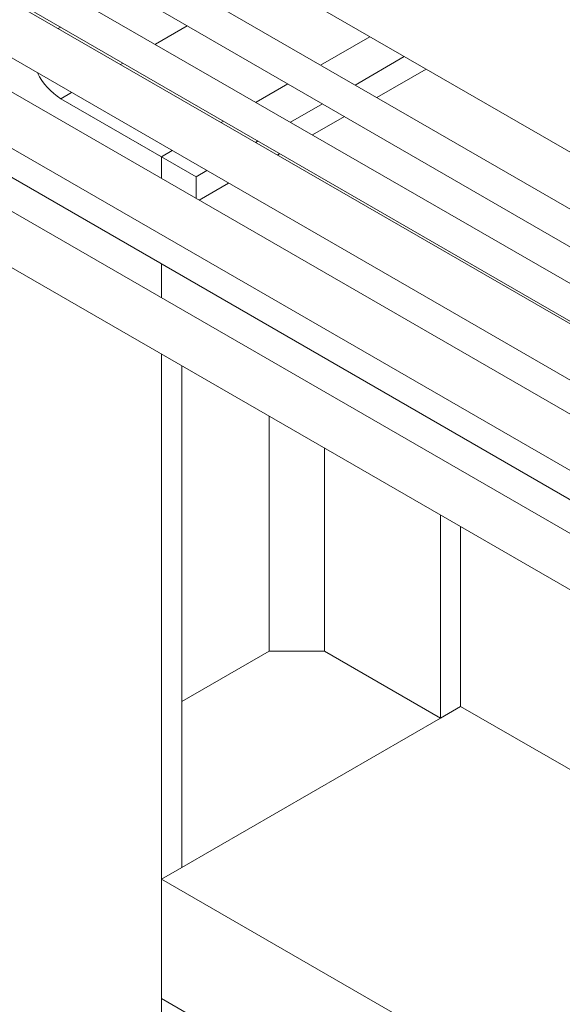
# Model space of a CAD drawing. Header units: millimetres. Extents: x 525 to 29324, y 175 to 20618.
# Tile 162 of 256: x 7812 to 8146, y 14063 to 14669. Entities that reach past the tile are written whole.
import ezdxf

# ---------------------------------------------------------------- set-up
doc = ezdxf.new("R2010")
doc.units = ezdxf.units.MM
doc.linetypes.add('SLD-Centrada-doble', pattern=[12.7, 6.35, -1.27, 1.27, -1.27, 1.27, -1.27])
doc.linetypes.add('SLD-Continua', pattern=[0])

msp = doc.modelspace()

# ---------------------------------------------------------------- linework, layer by layer
at = {"color": 7, "linetype": 'SLD-Continua', "lineweight": 18, "ltscale": 35}
for p, q in [((8413.97, 14400.46), (7462.01, 14950.01)), ((7452.02, 14932.68), (8393.97, 14388.91)), ((8374.37, 14377.6), (7422.41, 14927.15)), ((7412.43, 14909.82), (8363.36, 14360.86)), ((8363.36, 14359.1), (7460.28, 14880.44)), ((8361.34, 14304.75), (7412.2, 14852.68)), ((7445.28, 14854.45), (8363.36, 14324.46)), ((7397.2, 14826.7), (8346.39, 14278.74)), ((8346.39, 14239.89), (7412.2, 14779.19)), ((7445.28, 14780.97), (8346.39, 14260.77)), ((8415.33, 14434.66), (7818.53, 14779.18)), ((8415.33, 14434.66), (7818.53, 14779.18)), ((8415.33, 14434.66), (7818.53, 14779.18)), ((8415.33, 14434.66), (7818.53, 14779.18)), ((8415.33, 14434.66), (7818.53, 14779.18)), ((8415.33, 14434.66), (7818.53, 14779.18)), ((8415.33, 14434.66), (7818.53, 14779.18)), ((8415.33, 14434.66), (7818.53, 14779.18)), ((7397.2, 14753.21), (8346.39, 14205.25)), ((8027.5, 14658.55), (7997.2, 14641.05)), ((8048.72, 14646.3), (8018.41, 14628.81)), ((8048.72, 14646.3), (8018.41, 14628.81)), ((8048.72, 14646.3), (8018.41, 14628.81)), ((8048.72, 14646.3), (8018.41, 14628.81)), ((8048.72, 14646.3), (8018.41, 14628.81)), ((8048.72, 14646.3), (8018.41, 14628.81)), ((8048.72, 14646.3), (8018.41, 14628.81)), ((8048.72, 14646.3), (8018.41, 14628.81)), ((8062.15, 14638.54), (8031.85, 14621.05)), ((8062.15, 14638.54), (8031.85, 14621.05)), ((8062.15, 14638.54), (8031.85, 14621.05)), ((8062.15, 14638.54), (8031.85, 14621.05)), ((8062.15, 14638.54), (8031.85, 14621.05)), ((8062.15, 14638.54), (8031.85, 14621.05)), ((8062.15, 14638.54), (8031.85, 14621.05)), ((8062.15, 14638.54), (8031.85, 14621.05)), ((7977.2, 14629.51), (7957.6, 14618.19)), ((7899.5, 14584.65), (7837.62, 14620.37)), ((7920.71, 14572.4), (7837.62, 14620.37)), ((7920.71, 14572.4), (7837.62, 14620.37)), ((7920.71, 14572.4), (7837.62, 14620.37)), ((7920.71, 14572.4), (7837.62, 14620.37)), ((7920.71, 14572.4), (7837.62, 14620.37)), ((7920.71, 14572.4), (7837.62, 14620.37)), ((7920.71, 14572.4), (7837.62, 14620.37)), ((7920.71, 14572.4), (7837.62, 14620.37)), ((7998.41, 14617.26), (7978.81, 14605.95)), ((7998.41, 14617.26), (7978.81, 14605.95)), ((7998.41, 14617.26), (7978.81, 14605.95)), ((7998.41, 14617.26), (7978.81, 14605.95)), ((7998.41, 14617.26), (7978.81, 14605.95)), ((7998.41, 14617.26), (7978.81, 14605.95)), ((7998.41, 14617.26), (7978.81, 14605.95)), ((7998.41, 14617.26), (7978.81, 14605.95)), ((8011.85, 14609.5), (7992.25, 14598.19)), ((8011.85, 14609.5), (7992.25, 14598.19)), ((8011.85, 14609.5), (7992.25, 14598.19)), ((8011.85, 14609.5), (7992.25, 14598.19)), ((8011.85, 14609.5), (7992.25, 14598.19)), ((8011.85, 14609.5), (7992.25, 14598.19)), ((8011.85, 14609.5), (7992.25, 14598.19)), ((8011.85, 14609.5), (7992.25, 14598.19)), ((7937.6, 14606.65), (7936.07, 14605.77)), ((7958.81, 14594.4), (7957.29, 14593.52)), ((7958.81, 14594.4), (7957.29, 14593.52)), ((7958.81, 14594.4), (7957.29, 14593.52)), ((7958.81, 14594.4), (7957.29, 14593.52)), ((7958.81, 14594.4), (7957.29, 14593.52)), ((7958.81, 14594.4), (7957.29, 14593.52)), ((7958.81, 14594.4), (7957.29, 14593.52)), ((7958.81, 14594.4), (7957.29, 14593.52)), ((7906.07, 14588.45), (7899.5, 14584.65)), ((7899.5, 14584.65), (7899.5, 14571.37)), ((7972.25, 14586.64), (7970.72, 14585.76)), ((7972.25, 14586.64), (7970.72, 14585.76)), ((7972.25, 14586.64), (7970.72, 14585.76)), ((7972.25, 14586.64), (7970.72, 14585.76)), ((7972.25, 14586.64), (7970.72, 14585.76)), ((7972.25, 14586.64), (7970.72, 14585.76)), ((7972.25, 14586.64), (7970.72, 14585.76)), ((7972.25, 14586.64), (7970.72, 14585.76)), ((7927.28, 14576.2), (7920.71, 14572.4)), ((7927.28, 14576.2), (7920.71, 14572.4)), ((7927.28, 14576.2), (7920.71, 14572.4)), ((7927.28, 14576.2), (7920.71, 14572.4)), ((7927.28, 14576.2), (7920.71, 14572.4)), ((7927.28, 14576.2), (7920.71, 14572.4)), ((7927.28, 14576.2), (7920.71, 14572.4)), ((7927.28, 14576.2), (7920.71, 14572.4)), ((7920.71, 14559.12), (7920.71, 14572.4)), ((7920.71, 14559.12), (7920.71, 14572.4)), ((7920.71, 14559.12), (7920.71, 14572.4)), ((7920.71, 14559.12), (7920.71, 14572.4)), ((7920.71, 14559.12), (7920.71, 14572.4)), ((7920.71, 14559.12), (7920.71, 14572.4)), ((7920.71, 14559.12), (7920.71, 14572.4)), ((7920.71, 14559.12), (7920.71, 14572.4)), ((7940.72, 14568.44), (7922.64, 14558)), ((7940.72, 14568.44), (7922.64, 14558)), ((7940.72, 14568.44), (7922.64, 14558)), ((7940.72, 14568.44), (7922.64, 14558)), ((7940.72, 14568.44), (7922.64, 14558)), ((7940.72, 14568.44), (7922.64, 14558)), ((7940.72, 14568.44), (7922.64, 14558)), ((7940.72, 14568.44), (7922.64, 14558)), ((7899.5, 14518.75), (7899.5, 14497.88)), ((7899.5, 13724.02), (7899.5, 14463.24)), ((7899.5, 13724.02), (7899.5, 14463.24)), ((7899.5, 13724.02), (7899.5, 14463.24)), ((7899.5, 13724.02), (7899.5, 14463.24)), ((7899.5, 13724.02), (7899.5, 14463.24)), ((7899.5, 13724.02), (7899.5, 14463.24)), ((7899.5, 13724.02), (7899.5, 14463.24)), ((7899.5, 13724.02), (7899.5, 14463.24)), ((7899.5, 13724.02), (7899.5, 14463.24)), ((7911.87, 14147.6), (7911.87, 14456.09)), ((7911.87, 14147.6), (7911.87, 14456.09)), ((7911.87, 14147.6), (7911.87, 14456.09)), ((7911.87, 14147.6), (7911.87, 14456.09)), ((7911.87, 14147.6), (7911.87, 14456.09)), ((7911.87, 14147.6), (7911.87, 14456.09)), ((7911.87, 14147.6), (7911.87, 14456.09)), ((7911.87, 14147.6), (7911.87, 14456.09)), ((7911.87, 14147.6), (7911.87, 14456.09)), ((8070.97, 14239.44), (8070.97, 14364.25)), ((8070.97, 14239.44), (8070.97, 14364.25)), ((8070.97, 14239.44), (8070.97, 14364.25)), ((8070.97, 14239.44), (8070.97, 14364.25)), ((8070.97, 14239.44), (8070.97, 14364.25)), ((8070.97, 14239.44), (8070.97, 14364.25)), ((8070.97, 14239.44), (8070.97, 14364.25)), ((8070.97, 14239.44), (8070.97, 14364.25)), ((8070.97, 14239.44), (8070.97, 14364.25)), ((8083.34, 14357.1), (8083.34, 14246.58)), ((8083.34, 14246.58), (8083.34, 14357.1)), ((8083.34, 14246.58), (8083.34, 14357.1)), ((8083.34, 14246.58), (8083.34, 14357.1)), ((8083.34, 14246.58), (8083.34, 14357.1)), ((8083.34, 14246.58), (8083.34, 14357.1)), ((8083.34, 14246.58), (8083.34, 14357.1)), ((8083.34, 14246.58), (8083.34, 14357.1)), ((8083.34, 14246.58), (8083.34, 14357.1)), ((8083.34, 14246.58), (8083.34, 14357.1)), ((7965.61, 14280.67), (7911.87, 14249.65)), ((7965.61, 14280.67), (7911.87, 14249.65)), ((7965.61, 14280.67), (7911.87, 14249.65)), ((7965.61, 14280.67), (7911.87, 14249.65)), ((7965.61, 14280.67), (7911.87, 14249.65)), ((7965.61, 14280.67), (7911.87, 14249.65)), ((7965.61, 14280.67), (7911.87, 14249.65)), ((7965.61, 14280.67), (7911.87, 14249.65)), ((7965.61, 14280.67), (7911.87, 14249.65)), ((7965.61, 14280.67), (7999.55, 14280.67)), ((7965.61, 14280.67), (7999.55, 14280.67)), ((7965.61, 14280.67), (7999.55, 14280.67)), ((7965.61, 14280.67), (7999.55, 14280.67)), ((7965.61, 14280.67), (7999.55, 14280.67)), ((7965.61, 14280.67), (7999.55, 14280.67)), ((7965.61, 14280.67), (7999.55, 14280.67)), ((7965.61, 14280.67), (7999.55, 14280.67)), ((7965.61, 14280.67), (7999.55, 14280.67)), ((8070.97, 14239.44), (7999.55, 14280.67)), ((8070.97, 14239.44), (7999.55, 14280.67)), ((8070.97, 14239.44), (7999.55, 14280.67)), ((8070.97, 14239.44), (7999.55, 14280.67)), ((8070.97, 14239.44), (7999.55, 14280.67)), ((8070.97, 14239.44), (7999.55, 14280.67)), ((8070.97, 14239.44), (7999.55, 14280.67)), ((8070.97, 14239.44), (7999.55, 14280.67)), ((8070.97, 14239.44), (7999.55, 14280.67)), ((8083.34, 14246.58), (8070.97, 14239.44)), ((8083.34, 14246.58), (8070.97, 14239.44)), ((8083.34, 14246.58), (8070.97, 14239.44)), ((8083.34, 14246.58), (8070.97, 14239.44)), ((8083.34, 14246.58), (8070.97, 14239.44)), ((8083.34, 14246.58), (8070.97, 14239.44)), ((8083.34, 14246.58), (8070.97, 14239.44)), ((8083.34, 14246.58), (8070.97, 14239.44)), ((8451.04, 14034.32), (8083.34, 14246.58)), ((8451.04, 14034.32), (8083.34, 14246.58)), ((8451.04, 14034.32), (8083.34, 14246.58)), ((8451.04, 14034.32), (8083.34, 14246.58)), ((8451.04, 14034.32), (8083.34, 14246.58)), ((8451.04, 14034.32), (8083.34, 14246.58)), ((8451.04, 14034.32), (8083.34, 14246.58)), ((8451.04, 14034.32), (8083.34, 14246.58)), ((8070.97, 14239.44), (7911.87, 14147.6)), ((7911.87, 14147.6), (7899.5, 14140.45)), ((7911.87, 14147.6), (7899.5, 14140.45)), ((7911.87, 14147.6), (7899.5, 14140.45)), ((7911.87, 14147.6), (7899.5, 14140.45)), ((7911.87, 14147.6), (7899.5, 14140.45)), ((7911.87, 14147.6), (7899.5, 14140.45)), ((7911.87, 14147.6), (7899.5, 14140.45)), ((7911.87, 14147.6), (7899.5, 14140.45)), ((8451.04, 13822.05), (7899.5, 14140.45)), ((7899.5, 14066.96), (7899.5, 14140.45)), ((8451.04, 13822.05), (7899.5, 14140.45)), ((7899.5, 14066.96), (7899.5, 14140.45)), ((8451.04, 13822.05), (7899.5, 14140.45)), ((7899.5, 14066.96), (7899.5, 14140.45)), ((8451.04, 13822.05), (7899.5, 14140.45)), ((7899.5, 14066.96), (7899.5, 14140.45)), ((8451.04, 13822.05), (7899.5, 14140.45)), ((7899.5, 14066.96), (7899.5, 14140.45)), ((8451.04, 13822.05), (7899.5, 14140.45)), ((7899.5, 14066.96), (7899.5, 14140.45)), ((8451.04, 13822.05), (7899.5, 14140.45)), ((7899.5, 14066.96), (7899.5, 14140.45)), ((8451.04, 13822.05), (7899.5, 14140.45)), ((7899.5, 14066.96), (7899.5, 14140.45)), ((8451.04, 13748.56), (7899.5, 14066.96)), ((8451.04, 13748.56), (7899.5, 14066.96)), ((8451.04, 13748.56), (7899.5, 14066.96)), ((8451.04, 13748.56), (7899.5, 14066.96)), ((8451.04, 13748.56), (7899.5, 14066.96)), ((8451.04, 13748.56), (7899.5, 14066.96)), ((8451.04, 13748.56), (7899.5, 14066.96)), ((8451.04, 13748.56), (7899.5, 14066.96))]:
    msp.add_line(p, q, dxfattribs=at)
at = {"color": 8, "linetype": 'SLD-Centrada-doble', "lineweight": 18, "ltscale": 35}
for p, q in [((7837.54, 14664.41), (7836.01, 14663.53)), ((7837.54, 14664.41), (7836.01, 14663.53)), ((7837.54, 14664.41), (7836.01, 14663.53)), ((7837.54, 14664.41), (7836.01, 14663.53)), ((7837.54, 14664.41), (7836.01, 14663.53)), ((7837.54, 14664.41), (7836.01, 14663.53)), ((7837.54, 14664.41), (7836.01, 14663.53)), ((7837.54, 14664.41), (7836.01, 14663.53)), ((7837.54, 14664.41), (7836.01, 14663.53)), ((7915.32, 14665.22), (7895.73, 14653.91)), ((7915.32, 14665.22), (7895.73, 14653.91)), ((7915.32, 14665.22), (7895.73, 14653.91)), ((7915.32, 14665.22), (7895.73, 14653.91)), ((7915.32, 14665.22), (7895.73, 14653.91)), ((7915.32, 14665.22), (7895.73, 14653.91)), ((7915.32, 14665.22), (7895.73, 14653.91)), ((7915.32, 14665.22), (7895.73, 14653.91)), ((7915.32, 14665.22), (7895.73, 14653.91)), ((7875.73, 14642.36), (7874.2, 14641.48)), ((7875.73, 14642.36), (7874.2, 14641.48)), ((7875.73, 14642.36), (7874.2, 14641.48)), ((7875.73, 14642.36), (7874.2, 14641.48)), ((7875.73, 14642.36), (7874.2, 14641.48)), ((7875.73, 14642.36), (7874.2, 14641.48)), ((7875.73, 14642.36), (7874.2, 14641.48)), ((7875.73, 14642.36), (7874.2, 14641.48)), ((7875.73, 14642.36), (7874.2, 14641.48)), ((7844.2, 14624.16), (7837.62, 14620.37)), ((7844.2, 14624.16), (7837.62, 14620.37)), ((7844.2, 14624.16), (7837.62, 14620.37)), ((7844.2, 14624.16), (7837.62, 14620.37)), ((7844.2, 14624.16), (7837.62, 14620.37)), ((7844.2, 14624.16), (7837.62, 14620.37)), ((7844.2, 14624.16), (7837.62, 14620.37)), ((7844.2, 14624.16), (7837.62, 14620.37)), ((7844.2, 14624.16), (7837.62, 14620.37)), ((7965.61, 14280.67), (7965.61, 14425.07)), ((7965.61, 14280.67), (7965.61, 14425.07)), ((7965.61, 14280.67), (7965.61, 14425.07)), ((7965.61, 14280.67), (7965.61, 14425.07)), ((7965.61, 14280.67), (7965.61, 14425.07)), ((7965.61, 14280.67), (7965.61, 14425.07)), ((7965.61, 14280.67), (7965.61, 14425.07)), ((7965.61, 14280.67), (7965.61, 14425.07)), ((7965.61, 14280.67), (7965.61, 14425.07)), ((7999.55, 14280.67), (7999.55, 14405.48)), ((7999.55, 14280.67), (7999.55, 14405.48)), ((7999.55, 14280.67), (7999.55, 14405.48)), ((7999.55, 14280.67), (7999.55, 14405.48)), ((7999.55, 14280.67), (7999.55, 14405.48)), ((7999.55, 14280.67), (7999.55, 14405.48)), ((7999.55, 14280.67), (7999.55, 14405.48)), ((7999.55, 14280.67), (7999.55, 14405.48)), ((7999.55, 14280.67), (7999.55, 14405.48))]:
    msp.add_line(p, q, dxfattribs=at)
at = {"color": 7, "linetype": 'SLD-Continua', "lineweight": 18, "ltscale": 1225}
msp.add_arc((7859.14, 14654.34), 40.22, 206.68931, 237.65598, dxfattribs=at)
msp.add_arc((7859.14, 14654.34), 40.22, 206.68931, 237.65598, dxfattribs=at)
msp.add_arc((7859.14, 14654.34), 40.22, 206.68931, 237.65598, dxfattribs=at)
msp.add_arc((7859.14, 14654.34), 40.22, 206.68931, 237.65598, dxfattribs=at)
msp.add_arc((7859.14, 14654.34), 40.22, 206.68931, 237.65598, dxfattribs=at)
msp.add_arc((7859.14, 14654.34), 40.22, 206.68931, 237.65598, dxfattribs=at)
msp.add_arc((7859.14, 14654.34), 40.22, 206.68931, 237.65598, dxfattribs=at)
msp.add_arc((7859.14, 14654.34), 40.22, 206.68931, 237.65598, dxfattribs=at)
msp.add_arc((7859.14, 14654.34), 40.22, 206.68931, 237.65598, dxfattribs=at)

doc.saveas('drawing.dxf')
